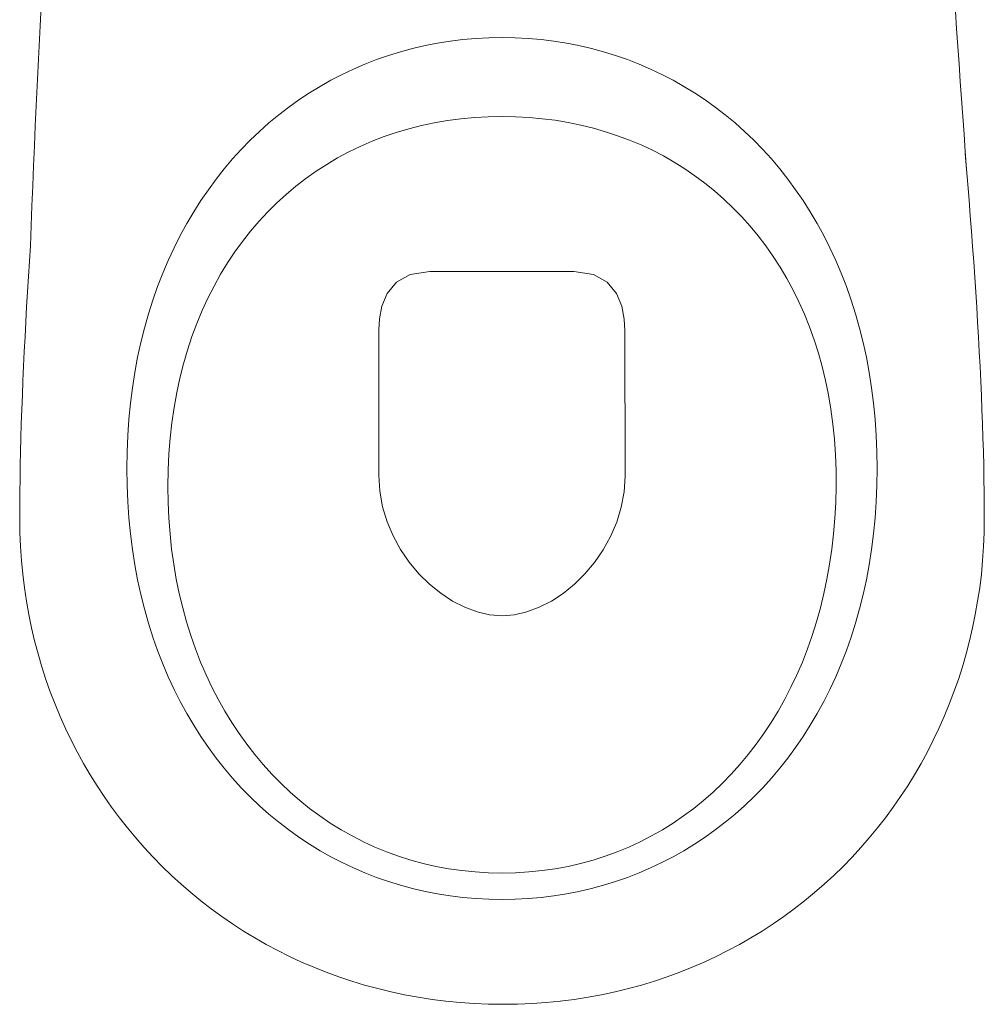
# Model space of a CAD drawing. Header units: inches. Extents: x 27484 to 71626, y -45113 to 39.
# Tile 235 of 256: x 34264 to 34300, y -22976 to -22939. Entities that reach past the tile are written whole.
import ezdxf

# ---------------------------------------------------------------- set-up
doc = ezdxf.new("R2010")
doc.units = ezdxf.units.IN
doc.header["$LTSCALE"] = 50
doc.header["$MEASUREMENT"] = 0
doc.layers.add('A-ARMATURA', color=45, linetype='Continuous', lineweight=5)

# ---------------------------------------------------------------- blocks, each defined once
blk = doc.blocks.new('A$C04280096')
at = {"layer": 'A-ARMATURA'}
for p, q in [((-28.73, -312.16), (-33.34, -313.23)), ((-24.06, -311.25), (-28.73, -312.16)), ((-19.35, -310.5), (-24.06, -311.25)), ((-14.58, -309.92), (-19.35, -310.5)), ((-9.76, -309.5), (-14.58, -309.92)), ((-4.9, -309.25), (-9.76, -309.5)), ((0, -309.16), (-4.9, -309.25)), ((4.9, -309.25), (0, -309.16)), ((9.76, -309.5), (4.9, -309.25)), ((14.58, -309.92), (9.76, -309.5)), ((19.35, -310.5), (14.58, -309.92)), ((24.06, -311.25), (19.35, -310.5)), ((28.73, -312.16), (24.06, -311.25)), ((33.34, -313.23), (28.73, -312.16)), ((-42.38, -315.84), (-46.81, -317.38)), ((-37.89, -314.45), (-42.38, -315.84)), ((-33.34, -313.23), (-37.89, -314.45)), ((37.89, -314.45), (33.34, -313.23)), ((42.38, -315.84), (37.89, -314.45)), ((46.81, -317.38), (42.38, -315.84)), ((-51.17, -319.07), (-55.46, -320.92)), ((-46.81, -317.38), (-51.17, -319.07)), ((51.17, -319.07), (46.81, -317.38)), ((55.46, -320.92), (51.17, -319.07)), ((-59.68, -322.92), (-63.82, -325.07)), ((-55.46, -320.92), (-59.68, -322.92)), ((59.68, -322.92), (55.46, -320.92)), ((63.82, -325.07), (59.68, -322.92)), ((-63.82, -325.07), (-67.89, -327.36)), ((67.89, -327.36), (63.82, -325.07)), ((-71.87, -329.8), (-75.77, -332.39)), ((-67.89, -327.36), (-71.87, -329.8)), ((71.87, -329.8), (67.89, -327.36)), ((75.77, -332.39), (71.87, -329.8)), ((-75.77, -332.39), (-79.59, -335.12)), ((79.59, -335.12), (75.77, -332.39)), ((-83.31, -338), (-86.95, -341.01)), ((-79.59, -335.12), (-83.31, -338)), ((83.31, -338), (79.59, -335.12)), ((86.95, -341.01), (83.31, -338)), ((-86.95, -341.01), (-90.49, -344.16)), ((-24.7, -340.84), (-29.43, -341.81)), ((-19.9, -340.03), (-24.7, -340.84)), ((-15.02, -339.41), (-19.9, -340.03)), ((-10.08, -338.96), (-15.02, -339.41)), ((-5.07, -338.68), (-10.08, -338.96)), ((0, -338.59), (-5.07, -338.68)), ((5.19, -338.69), (0, -338.59)), ((10.32, -338.97), (5.19, -338.69)), ((15.37, -339.45), (10.32, -338.97)), ((20.35, -340.1), (15.37, -339.45)), ((25.25, -340.95), (20.35, -340.1)), ((30.07, -341.97), (25.25, -340.95)), ((90.49, -344.16), (86.95, -341.01)), ((-90.49, -344.16), (-93.93, -347.45)), ((-38.66, -344.28), (-43.15, -345.76)), ((-34.09, -342.96), (-38.66, -344.28)), ((-29.43, -341.81), (-34.09, -342.96)), ((34.81, -343.17), (30.07, -341.97)), ((39.46, -344.55), (34.81, -343.17)), ((44.03, -346.11), (39.46, -344.55)), ((93.93, -347.45), (90.49, -344.16)), ((-93.93, -347.45), (-97.27, -350.88)), ((-47.56, -347.41), (-51.87, -349.23)), ((-43.15, -345.76), (-47.56, -347.41)), ((48.5, -347.84), (44.03, -346.11)), ((52.88, -349.74), (48.5, -347.84)), ((97.27, -350.88), (93.93, -347.45)), ((-173.36, -358.21), (-172.87, -352.37)), ((-97.27, -350.88), (-100.5, -354.44)), ((-56.1, -351.2), (-60.22, -353.34)), ((-51.87, -349.23), (-56.1, -351.2)), ((57.15, -351.81), (52.88, -349.74)), ((61.33, -354.05), (57.15, -351.81)), ((100.5, -354.44), (97.27, -350.88)), ((-100.5, -354.44), (-103.63, -358.14)), ((-64.25, -355.64), (-68.18, -358.09)), ((-60.22, -353.34), (-64.25, -355.64)), ((65.4, -356.46), (61.33, -354.05)), ((69.37, -359.03), (65.4, -356.46)), ((103.63, -358.14), (100.5, -354.44)), ((-173.83, -364.03), (-173.36, -358.21)), ((-103.63, -358.14), (-106.66, -361.96)), ((-68.18, -358.09), (-72.01, -360.7)), ((73.22, -361.76), (69.37, -359.03)), ((106.66, -361.96), (103.63, -358.14)), ((-106.66, -361.96), (-109.57, -365.92)), ((-75.72, -363.46), (-79.33, -366.37)), ((-72.01, -360.7), (-75.72, -363.46)), ((76.96, -364.64), (73.22, -361.76)), ((109.57, -365.92), (106.66, -361.96)), ((-174.29, -369.84), (-173.83, -364.03)), ((-109.57, -365.92), (-112.36, -370)), ((-79.33, -366.37), (-82.82, -369.43)), ((80.59, -367.69), (76.96, -364.64)), ((112.36, -370), (109.57, -365.92)), ((-174.74, -375.62), (-174.29, -369.84)), ((-112.36, -370), (-115.04, -374.21)), ((-82.82, -369.43), (-86.19, -372.63)), ((84.09, -370.89), (80.59, -367.69)), ((87.47, -374.25), (84.09, -370.89)), ((115.04, -374.21), (112.36, -370)), ((-115.04, -374.21), (-117.6, -378.55)), ((-86.19, -372.63), (-89.45, -375.99)), ((90.73, -377.76), (87.47, -374.25)), ((117.6, -378.55), (115.04, -374.21)), ((-175.17, -381.39), (-174.74, -375.62)), ((-89.45, -375.99), (-92.58, -379.48)), ((93.86, -381.42), (90.73, -377.76)), ((-175.6, -387.13), (-175.17, -381.39)), ((-117.6, -378.55), (-120.03, -383.01)), ((-92.58, -379.48), (-95.59, -383.12)), ((96.85, -385.22), (93.86, -381.42)), ((120.03, -383.01), (117.6, -378.55)), ((-120.03, -383.01), (-122.34, -387.59)), ((-95.59, -383.12), (-98.46, -386.9)), ((99.71, -389.17), (96.85, -385.22)), ((122.34, -387.59), (120.03, -383.01)), ((-176, -392.84), (-175.6, -387.13)), ((-122.34, -387.59), (-124.52, -392.3)), ((-98.46, -386.9), (-101.21, -390.81)), ((102.43, -393.27), (99.71, -389.17)), ((124.52, -392.3), (122.34, -387.59)), ((175.96, -386.92), (176.34, -392.64)), ((-176.4, -398.53), (-176, -392.84)), ((-124.52, -392.3), (-126.57, -397.12)), ((-101.21, -390.81), (-103.82, -394.86)), ((126.57, -397.12), (124.52, -392.3)), ((176.34, -392.64), (176.7, -398.34)), ((-103.82, -394.86), (-106.29, -399.05)), ((-26.84, -396.45), (-34.11, -397.56)), ((-2.06, -396.45), (-26.84, -396.45)), ((26.95, -396.45), (-2.06, -396.45)), ((34.23, -397.56), (26.95, -396.45)), ((105.01, -397.5), (102.43, -393.27)), ((-176.77, -404.18), (-176.4, -398.53)), ((-126.57, -397.12), (-128.49, -402.06)), ((-106.29, -399.05), (-108.62, -403.37)), ((-39.28, -400.49), (-42.7, -404.65)), ((-34.11, -397.56), (-39.28, -400.49)), ((39.4, -400.49), (34.23, -397.56)), ((42.81, -404.62), (39.4, -400.49)), ((107.45, -401.88), (105.01, -397.5)), ((128.49, -402.06), (126.57, -397.12)), ((176.7, -398.34), (177.04, -404.01)), ((-177.13, -409.8), (-176.77, -404.18)), ((-128.49, -402.06), (-130.27, -407.12)), ((-108.62, -403.37), (-110.8, -407.82)), ((109.74, -406.39), (107.45, -401.88)), ((130.27, -407.12), (128.49, -402.06)), ((177.04, -404.01), (177.37, -409.64)), ((-130.27, -407.12), (-131.9, -412.29)), ((-110.8, -407.82), (-112.84, -412.39)), ((-42.7, -404.65), (-44.69, -409.42)), ((44.81, -409.36), (42.81, -404.62)), ((111.87, -411.04), (109.74, -406.39)), ((131.9, -412.29), (130.27, -407.12)), ((-177.47, -415.39), (-177.13, -409.8)), ((-44.69, -409.42), (-45.63, -414.21)), ((45.75, -414.09), (44.81, -409.36)), ((113.86, -415.82), (111.87, -411.04)), ((177.37, -409.64), (177.68, -415.24)), ((-131.9, -412.29), (-133.4, -417.57)), ((-112.84, -412.39), (-114.73, -417.1)), ((-45.63, -414.21), (-45.84, -418.41)), ((45.97, -418.21), (45.75, -414.09)), ((133.4, -417.57), (131.9, -412.29)), ((177.68, -415.24), (177.98, -420.8)), ((-177.79, -420.94), (-177.47, -415.39)), ((-133.4, -417.57), (-134.75, -422.97)), ((-114.73, -417.1), (-116.46, -421.93)), ((-45.84, -418.41), (-45.97, -472.78)), ((45.97, -472.5), (45.97, -418.21)), ((115.69, -420.74), (113.86, -415.82)), ((134.75, -422.97), (133.4, -417.57)), ((-178.1, -426.45), (-177.79, -420.94)), ((-116.46, -421.93), (-118.04, -426.88)), ((117.36, -425.78), (115.69, -420.74)), ((177.98, -420.8), (178.26, -426.32)), ((-134.75, -422.97), (-135.95, -428.48)), ((118.86, -430.95), (117.36, -425.78)), ((135.95, -428.48), (134.75, -422.97)), ((-178.38, -431.91), (-178.1, -426.45)), ((-135.95, -428.48), (-137, -434.1)), ((-118.04, -426.88), (-119.46, -431.95)), ((137, -434.1), (135.95, -428.48)), ((178.26, -426.32), (178.52, -431.8)), ((-178.64, -437.34), (-178.38, -431.91)), ((-119.46, -431.95), (-120.71, -437.15)), ((120.2, -436.25), (118.86, -430.95)), ((178.52, -431.8), (178.76, -437.24)), ((-137, -434.1), (-137.9, -439.82)), ((-120.71, -437.15), (-121.8, -442.46)), ((121.37, -441.67), (120.2, -436.25)), ((137.9, -439.82), (137, -434.1)), ((178.76, -437.24), (178.98, -442.63)), ((-178.89, -442.71), (-178.64, -437.34)), ((-137.9, -439.82), (-138.64, -445.65)), ((138.64, -445.65), (137.9, -439.82)), ((-179.1, -448.04), (-178.89, -442.71)), ((-121.8, -442.46), (-122.72, -447.88)), ((122.37, -447.21), (121.37, -441.67)), ((178.98, -442.63), (179.18, -447.97)), ((-179.3, -453.32), (-179.1, -448.04)), ((-138.64, -445.65), (-139.22, -451.58)), ((-122.72, -447.88), (-123.47, -453.42)), ((123.2, -452.88), (122.37, -447.21)), ((139.22, -451.58), (138.64, -445.65)), ((179.18, -447.97), (179.36, -453.26)), ((-139.22, -451.58), (-139.64, -457.62)), ((139.64, -457.62), (139.22, -451.58)), ((-179.47, -458.55), (-179.3, -453.32)), ((-123.47, -453.42), (-124.05, -459.07)), ((123.84, -458.66), (123.2, -452.88)), ((179.36, -453.26), (179.52, -458.49)), ((-179.62, -463.72), (-179.47, -458.55)), ((-139.64, -457.62), (-139.89, -463.76)), ((-124.05, -459.07), (-124.44, -464.83)), ((124.31, -464.55), (123.84, -458.66)), ((139.89, -463.76), (139.64, -457.62)), ((179.52, -458.49), (179.65, -463.67)), ((-179.74, -468.83), (-179.62, -463.72)), ((-139.89, -463.76), (-139.97, -469.99)), ((-124.44, -464.83), (-124.66, -470.71)), ((124.59, -470.56), (124.31, -464.55)), ((139.97, -469.99), (139.89, -463.76)), ((179.65, -463.67), (179.76, -468.8)), ((-179.84, -473.89), (-179.74, -468.83)), ((-139.97, -469.99), (-139.89, -476.23)), ((-139.97, -469.99), (-139.97, -469.99)), ((139.89, -476.23), (139.97, -469.99)), ((139.97, -469.99), (139.97, -469.99)), ((179.76, -468.8), (179.85, -473.86)), ((-179.91, -478.88), (-179.84, -473.89)), ((-124.66, -470.71), (-124.69, -476.68)), ((-45.97, -472.78), (-45.58, -478.69)), ((45.6, -478.45), (45.97, -472.5)), ((45.97, -472.5), (45.97, -472.5)), ((124.69, -476.68), (124.59, -470.56)), ((179.85, -473.86), (179.92, -478.86)), ((-139.89, -476.23), (-139.64, -482.37)), ((-124.69, -476.68), (-124.54, -482.67)), ((-124.69, -476.68), (-124.69, -476.68)), ((124.6, -482.67), (124.69, -476.68)), ((124.69, -476.68), (124.69, -476.68)), ((139.64, -482.37), (139.89, -476.23)), ((-179.95, -483.81), (-179.91, -478.88)), ((-45.58, -478.69), (-44.5, -484.45)), ((44.55, -484.25), (45.6, -478.45)), ((179.92, -478.86), (179.95, -483.8)), ((-179.97, -488.67), (-179.95, -483.81)), ((-139.64, -482.37), (-139.22, -488.41)), ((-124.54, -482.67), (-124.21, -488.57)), ((-44.5, -484.45), (-42.8, -490)), ((42.86, -489.83), (44.55, -484.25)), ((124.33, -488.57), (124.6, -482.67)), ((139.22, -488.41), (139.64, -482.37)), ((179.95, -483.8), (179.97, -488.67)), ((-179.9, -493.91), (-179.97, -488.67)), ((-139.22, -488.41), (-138.64, -494.34)), ((-124.21, -488.57), (-123.72, -494.38)), ((123.88, -494.38), (124.33, -488.57)), ((138.64, -494.34), (139.22, -488.41)), ((179.97, -488.67), (179.9, -493.91)), ((-42.8, -490), (-40.54, -495.31)), ((40.6, -495.17), (42.86, -489.83)), ((-179.69, -499.11), (-179.9, -493.91)), ((-138.64, -494.34), (-137.9, -500.17)), ((-123.72, -494.38), (-123.06, -500.1)), ((-40.54, -495.31), (-37.77, -500.33)), ((37.83, -500.22), (40.6, -495.17)), ((123.27, -500.1), (123.88, -494.38)), ((137.9, -500.17), (138.64, -494.34)), ((179.9, -493.91), (179.69, -499.11)), ((-179.34, -504.28), (-179.69, -499.11)), ((179.69, -499.11), (179.33, -504.28)), ((-137.9, -500.17), (-137, -505.89)), ((-123.06, -500.1), (-122.24, -505.72)), ((-37.77, -500.33), (-34.56, -505.01)), ((34.62, -504.92), (37.83, -500.22)), ((122.48, -505.72), (123.27, -500.1)), ((137, -505.89), (137.9, -500.17)), ((-178.86, -509.4), (-179.34, -504.28)), ((-137, -505.89), (-135.95, -511.51)), ((-122.24, -505.72), (-121.25, -511.25)), ((-34.56, -505.01), (-30.96, -509.31)), ((31.01, -509.24), (34.62, -504.92)), ((121.53, -511.25), (122.48, -505.72)), ((135.95, -511.51), (137, -505.89)), ((179.33, -504.28), (178.85, -509.4)), ((-178.24, -514.48), (-178.86, -509.4)), ((-30.96, -509.31), (-27.04, -513.18)), ((27.08, -513.13), (31.01, -509.24)), ((178.85, -509.4), (178.22, -514.48)), ((-177.49, -519.52), (-178.24, -514.48)), ((-135.95, -511.51), (-134.75, -517.02)), ((-121.25, -511.25), (-120.1, -516.68)), ((-27.04, -513.18), (-22.85, -516.58)), ((22.88, -516.55), (27.08, -513.13)), ((120.41, -516.68), (121.53, -511.25)), ((134.75, -517.02), (135.95, -511.51)), ((178.22, -514.48), (177.46, -519.52)), ((-134.75, -517.02), (-133.4, -522.41)), ((-120.1, -516.68), (-118.8, -522)), ((-22.85, -516.58), (-18.45, -519.47)), ((18.47, -519.45), (22.88, -516.55)), ((119.13, -522), (120.41, -516.68)), ((133.4, -522.41), (134.75, -517.02)), ((-176.61, -524.51), (-177.49, -519.52)), ((-18.45, -519.47), (-13.91, -521.79)), ((-13.91, -521.79), (-9.28, -523.5)), ((9.29, -523.5), (13.92, -521.78)), ((13.92, -521.78), (18.47, -519.45)), ((177.46, -519.52), (176.57, -524.51)), ((-175.6, -529.45), (-176.61, -524.51)), ((-133.4, -522.41), (-131.9, -527.7)), ((-118.8, -522), (-117.34, -527.21)), ((-9.28, -523.5), (-4.62, -524.57)), ((-4.62, -524.57), (0, -524.93)), ((0, -524.93), (4.62, -524.56)), ((4.62, -524.56), (9.29, -523.5)), ((117.69, -527.21), (119.13, -522)), ((131.9, -527.7), (133.4, -522.41)), ((176.57, -524.51), (175.55, -529.45)), ((-131.9, -527.7), (-130.27, -532.87)), ((-117.34, -527.21), (-115.73, -532.32)), ((116.1, -532.32), (117.69, -527.21)), ((130.27, -532.87), (131.9, -527.7)), ((-174.46, -534.34), (-175.6, -529.45)), ((-115.73, -532.32), (-113.97, -537.32)), ((114.35, -537.32), (116.1, -532.32)), ((175.55, -529.45), (174.4, -534.34)), ((-173.19, -539.18), (-174.46, -534.34)), ((-130.27, -532.87), (-128.49, -537.93)), ((128.49, -537.93), (130.27, -532.87)), ((174.4, -534.34), (173.12, -539.18)), ((-171.8, -543.97), (-173.19, -539.18)), ((-128.49, -537.93), (-126.57, -542.87)), ((-113.97, -537.32), (-112.07, -542.2)), ((112.46, -542.2), (114.35, -537.32)), ((126.57, -542.87), (128.49, -537.93)), ((173.12, -539.18), (171.72, -543.97)), ((-126.57, -542.87), (-124.52, -547.69)), ((-112.07, -542.2), (-110.02, -546.96)), ((110.41, -546.96), (112.46, -542.2)), ((124.52, -547.69), (126.57, -542.87)), ((-170.29, -548.7), (-171.8, -543.97)), ((-110.02, -546.96), (-107.83, -551.6)), ((108.23, -551.6), (110.41, -546.96)), ((171.72, -543.97), (170.19, -548.7)), ((-168.66, -553.37), (-170.29, -548.7)), ((-124.52, -547.69), (-122.34, -552.4)), ((122.34, -552.4), (124.52, -547.69)), ((170.19, -548.7), (168.54, -553.37)), ((-166.9, -557.98), (-168.66, -553.37)), ((-122.34, -552.4), (-120.03, -556.98)), ((-107.83, -551.6), (-105.51, -556.12)), ((105.9, -556.12), (108.23, -551.6)), ((120.03, -556.98), (122.34, -552.4)), ((168.54, -553.37), (166.77, -557.98)), ((-165.03, -562.53), (-166.9, -557.98)), ((-120.03, -556.98), (-117.6, -561.44)), ((-105.51, -556.12), (-103.04, -560.51)), ((103.43, -560.51), (105.9, -556.12)), ((117.6, -561.44), (120.03, -556.98)), ((166.77, -557.98), (164.88, -562.53)), ((-117.6, -561.44), (-115.04, -565.77)), ((-103.04, -560.51), (-100.45, -564.77)), ((100.83, -564.77), (103.43, -560.51)), ((115.04, -565.77), (117.6, -561.44)), ((-163.04, -567.01), (-165.03, -562.53)), ((-115.04, -565.77), (-112.36, -569.99)), ((-100.45, -564.77), (-97.72, -568.9)), ((98.09, -568.9), (100.83, -564.77)), ((112.36, -569.99), (115.04, -565.77)), ((164.88, -562.53), (162.87, -567.01)), ((-160.93, -571.42), (-163.04, -567.01)), ((-97.72, -568.9), (-94.87, -572.9)), ((95.23, -572.9), (98.09, -568.9)), ((162.87, -567.01), (160.75, -571.42)), ((-158.71, -575.77), (-160.93, -571.42)), ((-112.36, -569.99), (-109.57, -574.07)), ((-94.87, -572.9), (-91.89, -576.75)), ((92.23, -576.75), (95.23, -572.9)), ((109.57, -574.07), (112.36, -569.99)), ((160.75, -571.42), (158.51, -575.77)), ((-156.38, -580.05), (-158.71, -575.77)), ((-109.57, -574.07), (-106.66, -578.03)), ((-91.89, -576.75), (-88.79, -580.47)), ((89.12, -580.47), (92.23, -576.75)), ((106.66, -578.03), (109.57, -574.07)), ((158.51, -575.77), (156.16, -580.05)), ((-153.94, -584.25), (-156.38, -580.05)), ((-106.66, -578.03), (-103.63, -581.85)), ((-88.79, -580.47), (-85.56, -584.04)), ((85.88, -584.04), (89.12, -580.47)), ((103.63, -581.85), (106.66, -578.03)), ((156.16, -580.05), (153.69, -584.25)), ((-151.39, -588.38), (-153.94, -584.25)), ((-103.63, -581.85), (-100.5, -585.55)), ((-85.56, -584.04), (-82.22, -587.47)), ((82.52, -587.47), (85.88, -584.04)), ((100.5, -585.55), (103.63, -581.85)), ((153.69, -584.25), (151.12, -588.38)), ((-100.5, -585.55), (-97.27, -589.11)), ((-82.22, -587.47), (-78.77, -590.75)), ((79.05, -590.75), (82.52, -587.47)), ((97.27, -589.11), (100.5, -585.55)), ((-148.73, -592.43), (-151.39, -588.38)), ((-97.27, -589.11), (-93.93, -592.53)), ((-78.77, -590.75), (-75.2, -593.87)), ((75.46, -593.87), (79.05, -590.75)), ((93.93, -592.53), (97.27, -589.11)), ((151.12, -588.38), (148.44, -592.43)), ((-145.96, -596.41), (-148.73, -592.43)), ((-93.93, -592.53), (-90.49, -595.82)), ((-75.2, -593.87), (-71.53, -596.84)), ((71.77, -596.84), (75.46, -593.87)), ((90.49, -595.82), (93.93, -592.53)), ((148.44, -592.43), (145.66, -596.41)), ((-143.09, -600.3), (-145.96, -596.41)), ((-90.49, -595.82), (-86.95, -598.98)), ((-86.95, -598.98), (-83.31, -601.99)), ((-71.53, -596.84), (-67.75, -599.66)), ((67.96, -599.66), (71.77, -596.84)), ((83.31, -601.99), (86.95, -598.98)), ((86.95, -598.98), (90.49, -595.82)), ((145.66, -596.41), (142.77, -600.3)), ((-140.12, -604.11), (-143.09, -600.3)), ((-83.31, -601.99), (-79.59, -604.86)), ((-67.75, -599.66), (-63.86, -602.31)), ((-63.86, -602.31), (-59.87, -604.8)), ((60.05, -604.8), (64.06, -602.31)), ((64.06, -602.31), (67.96, -599.66)), ((79.59, -604.86), (83.31, -601.99)), ((142.77, -600.3), (139.77, -604.11)), ((-137.05, -607.83), (-140.12, -604.11)), ((-79.59, -604.86), (-75.77, -607.6)), ((-59.87, -604.8), (-55.79, -607.12)), ((55.94, -607.12), (60.05, -604.8)), ((75.77, -607.6), (79.59, -604.86)), ((139.77, -604.11), (136.68, -607.83)), ((-133.88, -611.47), (-137.05, -607.83)), ((-75.77, -607.6), (-71.87, -610.18)), ((-55.79, -607.12), (-51.6, -609.27)), ((-51.6, -609.27), (-47.33, -611.25)), ((47.44, -611.25), (51.74, -609.27)), ((51.74, -609.27), (55.94, -607.12)), ((71.87, -610.18), (75.77, -607.6)), ((136.68, -607.83), (133.49, -611.47)), ((-130.61, -615.02), (-133.88, -611.47)), ((-71.87, -610.18), (-67.89, -612.63)), ((-67.89, -612.63), (-63.82, -614.92)), ((-47.33, -611.25), (-42.96, -613.06)), ((-42.96, -613.06), (-38.51, -614.68)), ((38.58, -614.68), (43.06, -613.06)), ((43.06, -613.06), (47.44, -611.25)), ((63.82, -614.92), (67.89, -612.63)), ((67.89, -612.63), (71.87, -610.18)), ((133.49, -611.47), (130.19, -615.02)), ((-127.25, -618.47), (-130.61, -615.02)), ((-63.82, -614.92), (-59.68, -617.07)), ((-59.68, -617.07), (-55.46, -619.07)), ((-38.51, -614.68), (-33.96, -616.13)), ((-33.96, -616.13), (-29.34, -617.39)), ((29.39, -617.39), (34.03, -616.13)), ((34.03, -616.13), (38.58, -614.68)), ((55.46, -619.07), (59.68, -617.07)), ((59.68, -617.07), (63.82, -614.92)), ((130.19, -615.02), (126.81, -618.47)), ((-123.79, -621.84), (-127.25, -618.47)), ((-55.46, -619.07), (-51.17, -620.92)), ((-51.17, -620.92), (-46.81, -622.61)), ((-29.34, -617.39), (-24.64, -618.47)), ((-24.64, -618.47), (-19.85, -619.36)), ((-19.85, -619.36), (-15, -620.05)), ((-15, -620.05), (-10.07, -620.55)), ((-10.07, -620.55), (-5.07, -620.85)), ((-5.07, -620.85), (0, -620.96)), ((0, -620.96), (5.07, -620.85)), ((0, -620.96), (0, -620.96)), ((5.07, -620.85), (10.07, -620.55)), ((10.07, -620.55), (15.01, -620.05)), ((15.01, -620.05), (19.88, -619.36)), ((19.88, -619.36), (24.67, -618.47)), ((24.67, -618.47), (29.39, -617.39)), ((46.81, -622.61), (51.17, -620.92)), ((51.17, -620.92), (55.46, -619.07)), ((126.81, -618.47), (123.32, -621.84)), ((-120.23, -625.1), (-123.79, -621.84)), ((-46.81, -622.61), (-42.38, -624.15)), ((-42.38, -624.15), (-37.89, -625.53)), ((37.89, -625.53), (42.38, -624.15)), ((42.38, -624.15), (46.81, -622.61)), ((123.32, -621.84), (119.75, -625.1)), ((-116.59, -628.27), (-120.23, -625.1)), ((-112.85, -631.35), (-116.59, -628.27)), ((-37.89, -625.53), (-33.34, -626.76)), ((-33.34, -626.76), (-28.73, -627.83)), ((-28.73, -627.83), (-24.06, -628.74)), ((24.06, -628.74), (28.73, -627.83)), ((28.73, -627.83), (33.34, -626.76)), ((33.34, -626.76), (37.89, -625.53)), ((116.08, -628.27), (112.33, -631.35)), ((119.75, -625.1), (116.08, -628.27)), ((-109.03, -634.32), (-112.85, -631.35)), ((-24.06, -628.74), (-19.35, -629.49)), ((-19.35, -629.49), (-14.58, -630.07)), ((-14.58, -630.07), (-9.76, -630.49)), ((-9.76, -630.49), (-4.9, -630.74)), ((-4.9, -630.74), (0, -630.82)), ((0, -630.82), (4.9, -630.74)), ((0, -630.82), (0, -630.82)), ((4.9, -630.74), (9.76, -630.49)), ((9.76, -630.49), (14.58, -630.07)), ((14.58, -630.07), (19.35, -629.49)), ((19.35, -629.49), (24.06, -628.74)), ((112.33, -631.35), (108.48, -634.32)), ((-105.12, -637.18), (-109.03, -634.32)), ((108.48, -634.32), (104.55, -637.18)), ((-101.13, -639.94), (-105.12, -637.18)), ((104.55, -637.18), (100.53, -639.94)), ((-97.05, -642.6), (-101.13, -639.94)), ((-92.89, -645.14), (-97.05, -642.6)), ((96.44, -642.6), (92.26, -645.14)), ((100.53, -639.94), (96.44, -642.6)), ((-88.65, -647.58), (-92.89, -645.14)), ((92.26, -645.14), (88, -647.58)), ((-84.33, -649.89), (-88.65, -647.58)), ((-79.94, -652.1), (-84.33, -649.89)), ((83.66, -649.89), (79.25, -652.1)), ((88, -647.58), (83.66, -649.89)), ((-75.47, -654.18), (-79.94, -652.1)), ((79.25, -652.1), (74.76, -654.18)), ((-70.92, -656.15), (-75.47, -654.18)), ((-66.31, -657.99), (-70.92, -656.15)), ((70.2, -656.15), (65.56, -657.99)), ((74.76, -654.18), (70.2, -656.15)), ((-61.62, -659.71), (-66.31, -657.99)), ((-56.86, -661.31), (-61.62, -659.71)), ((-52.04, -662.77), (-56.86, -661.31)), ((56.09, -661.31), (51.25, -662.77)), ((60.86, -659.71), (56.09, -661.31)), ((65.56, -657.99), (60.86, -659.71)), ((-47.15, -664.11), (-52.04, -662.77)), ((-42.19, -665.32), (-47.15, -664.11)), ((46.35, -664.11), (41.38, -665.32)), ((51.25, -662.77), (46.35, -664.11)), ((-37.17, -666.39), (-42.19, -665.32)), ((-32.1, -667.32), (-37.17, -666.39)), ((-26.96, -668.12), (-32.1, -667.32)), ((-21.76, -668.77), (-26.96, -668.12)), ((-16.51, -669.29), (-21.76, -668.77)), ((20.92, -668.77), (15.66, -669.29)), ((26.12, -668.12), (20.92, -668.77)), ((31.26, -667.32), (26.12, -668.12)), ((36.35, -666.39), (31.26, -667.32)), ((41.38, -665.32), (36.35, -666.39)), ((-11.2, -669.66), (-16.51, -669.29)), ((-5.84, -669.88), (-11.2, -669.66)), ((-0.43, -669.95), (-5.84, -669.88)), ((4.98, -669.88), (-0.43, -669.95)), ((10.35, -669.66), (4.98, -669.88)), ((15.66, -669.29), (10.35, -669.66))]:
    blk.add_line(p, q, dxfattribs=at)
at = {"layer": 'A-ARMATURA', "linetype": 'Continuous'}
for centre, radius, start, end in [((-8576.26, 264.4), 8425.94, 355.762455, 357.188478), ((-5010.96, -574.67), 5190.32, 2.07305, 4.71198)]:
    blk.add_arc(centre, radius, start, end, dxfattribs=at)
blk = doc.blocks.new('A$C6D4569AD')
at = {"layer": 'A-ARMATURA', "xscale": -0.09999999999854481, "yscale": 0.1000000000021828, "zscale": 0.1, "rotation": 270}
blk.add_blockref('A$C04280096', (15.03, 0), dxfattribs=at)

msp = doc.modelspace()

# ---------------------------------------------------------------- block references
at = {"layer": 'A-ARMATURA', "lineweight": -3, "rotation": 90}
msp.add_blockref('A$C6D4569AD', (34282.0663, -22923.99927), dxfattribs=at)

doc.saveas('drawing.dxf')
